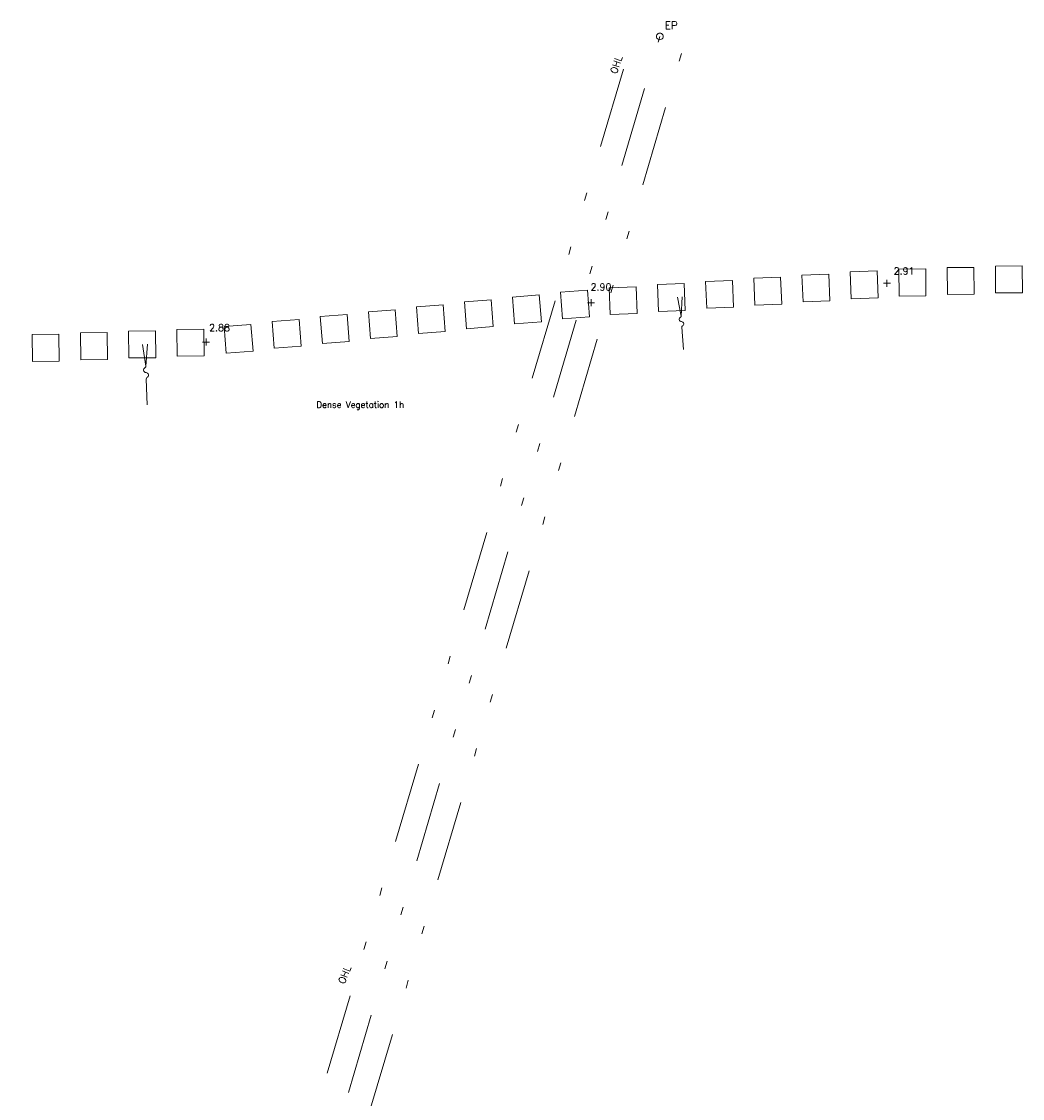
# Model space of a CAD drawing. Header units: metres. Extents: x 639013 to 639566, y 257273 to 257664.
# Tile 49 of 78: x 639117 to 639154, y 257624 to 257664. Entities that reach past the tile are written whole.
import ezdxf
from ezdxf.enums import TextEntityAlignment as Align

# ---------------------------------------------------------------- set-up
doc = ezdxf.new("R2010")
doc.units = ezdxf.units.M
doc.linetypes.add('65208756-SWE-ZZ-XX-M-C-0002-FC06T002$0$IRRIGATION', pattern=[11.5, 3, -1.8, 0.3, -1.8, 0.3, -1.8, 2.5])
for name, color, linetype, lineweight in [('65208756-SWE-ZZ-XX-M-C-0002-FC06T002$0$0not0', 253, 'Continuous', 0), ('65208756-SWE-ZZ-XX-M-C-0002-FC06T002$0$SS_HEDGE', 253, 'Continuous', 0), ('65208756-SWE-ZZ-XX-M-C-0002-FC06T002$0$SS_OHL', 253, '65208756-SWE-ZZ-XX-M-C-0002-FC06T002$0$IRRIGATION', 0), ('65208756-SWE-ZZ-XX-M-C-0002-FC06T002$0$SS_SLOPE', 253, 'Continuous', 0), ('65208756-SWE-ZZ-XX-M-C-0002-FC06T002$0$SS_TEXT_GEN', 253, 'Continuous', 0), ('65208756-SWE-ZZ-XX-M-C-0002-FC06T002$0$SS_TXT_LEV_GEN', 253, 'Continuous', 0), ('65208756-SWE-ZZ-XX-M-C-0002-FC06T002$0$SS_TXT_UTL', 253, 'Continuous', 0)]:
    doc.layers.add(name, color=color, linetype=linetype, lineweight=lineweight)
doc.layers.add('Z-Xref', color=7, linetype='Continuous')
doc.styles.add('65208756-SWE-ZZ-XX-M-C-0002-FC06T002$0$ROMANS', font='ROMANS')

# ---------------------------------------------------------------- blocks, each defined once
blk = doc.blocks.new('65208756-SWE-ZZ-XX-M-C-0002-FC06T002')
at = {"layer": '65208756-SWE-ZZ-XX-M-C-0002-FC06T002$0$0not0', "linetype": 'Continuous'}
for p, q in [((639140.855, 257663.391), (639140.875, 257663.416)), ((639140.875, 257663.416), (639140.9, 257663.436)), ((639140.9, 257663.436), (639140.93, 257663.449)), ((639140.93, 257663.449), (639140.963, 257663.454)), ((639140.963, 257663.454), (639140.995, 257663.449)), ((639140.995, 257663.449), (639141.025, 257663.436)), ((639141.025, 257663.436), (639141.05, 257663.416)), ((639141.05, 257663.416), (639141.07, 257663.391)), ((639140.838, 257663.329), (639140.843, 257663.361)), ((639140.843, 257663.296), (639140.838, 257663.329)), ((639140.843, 257663.361), (639140.855, 257663.391)), ((639140.855, 257663.266), (639140.843, 257663.296)), ((639140.875, 257663.241), (639140.855, 257663.266)), ((639140.9, 257663.221), (639140.875, 257663.241)), ((639140.93, 257663.209), (639140.9, 257663.221)), ((639140.963, 257663.204), (639140.93, 257663.209)), ((639140.995, 257663.209), (639140.963, 257663.204)), ((639141.025, 257663.221), (639140.995, 257663.209)), ((639141.05, 257663.241), (639141.025, 257663.221)), ((639141.07, 257663.266), (639141.05, 257663.241)), ((639141.07, 257663.391), (639141.083, 257663.361)), ((639141.083, 257663.296), (639141.07, 257663.266)), ((639141.083, 257663.361), (639141.088, 257663.329)), ((639141.088, 257663.329), (639141.083, 257663.296)), ((639149.427, 257654), (639149.427, 257654.26)), ((639149.297, 257654.13), (639149.557, 257654.13)), ((639138.272, 257653.404), (639138.532, 257653.404)), ((639138.402, 257653.274), (639138.402, 257653.534)), ((639123.925, 257651.939), (639124.185, 257651.939)), ((639124.055, 257651.809), (639124.055, 257652.069))]:
    blk.add_line(p, q, dxfattribs=at)
at = {"layer": '65208756-SWE-ZZ-XX-M-C-0002-FC06T002$0$SS_HEDGE'}
for p, q in [((639148.057, 257654.553), (639149.056, 257654.594)), ((639149.056, 257654.594), (639149.097, 257653.595)), ((639149.871, 257654.657), (639150.871, 257654.664)), ((639149.878, 257653.657), (639149.871, 257654.657)), ((639150.871, 257654.664), (639150.878, 257653.664)), ((639151.67, 257654.715), (639152.67, 257654.722)), ((639151.677, 257653.715), (639151.67, 257654.715)), ((639152.67, 257654.722), (639152.677, 257653.722)), ((639153.469, 257654.773), (639154.469, 257654.781)), ((639153.476, 257653.773), (639153.469, 257654.773)), ((639154.469, 257654.781), (639154.476, 257653.781)), ((639142.669, 257654.198), (639143.668, 257654.239)), ((639142.709, 257653.199), (639142.669, 257654.198)), ((639143.668, 257654.239), (639143.709, 257653.24)), ((639144.465, 257654.317), (639145.464, 257654.357)), ((639144.506, 257653.317), (639144.465, 257654.317)), ((639145.464, 257654.357), (639145.505, 257653.358)), ((639146.261, 257654.435), (639147.26, 257654.476)), ((639146.302, 257653.436), (639146.261, 257654.435)), ((639147.26, 257654.476), (639147.301, 257653.476)), ((639148.098, 257653.554), (639148.057, 257654.553)), ((639137.265, 257653.803), (639138.262, 257653.879)), ((639137.342, 257652.806), (639137.265, 257653.803)), ((639138.262, 257653.879), (639138.339, 257652.882)), ((639139.077, 257653.962), (639140.076, 257654.002)), ((639139.117, 257652.963), (639139.077, 257653.962)), ((639140.076, 257654.002), (639140.116, 257653.003)), ((639140.873, 257654.08), (639141.872, 257654.121)), ((639140.913, 257653.081), (639140.873, 257654.08)), ((639141.872, 257654.121), (639141.912, 257653.121)), ((639154.476, 257653.781), (639153.476, 257653.773)), ((639133.684, 257653.437), (639134.681, 257653.514)), ((639133.761, 257652.44), (639133.684, 257653.437)), ((639134.681, 257653.514), (639134.758, 257652.517)), ((639135.475, 257653.62), (639136.472, 257653.696)), ((639135.551, 257652.623), (639135.475, 257653.62)), ((639136.472, 257653.696), (639136.548, 257652.699)), ((639147.301, 257653.476), (639146.302, 257653.436)), ((639149.097, 257653.595), (639148.098, 257653.554)), ((639150.878, 257653.664), (639149.878, 257653.657)), ((639152.677, 257653.722), (639151.677, 257653.715)), ((639128.312, 257652.889), (639129.309, 257652.965)), ((639129.309, 257652.965), (639129.386, 257651.968)), ((639130.103, 257653.071), (639131.1, 257653.148)), ((639130.179, 257652.074), (639130.103, 257653.071)), ((639131.1, 257653.148), (639131.176, 257652.151)), ((639131.893, 257653.254), (639132.89, 257653.331)), ((639131.97, 257652.257), (639131.893, 257653.254)), ((639132.89, 257653.331), (639132.967, 257652.334)), ((639140.116, 257653.003), (639139.117, 257652.963)), ((639141.912, 257653.121), (639140.913, 257653.081)), ((639143.709, 257653.24), (639142.709, 257653.199)), ((639145.505, 257653.358), (639144.506, 257653.317)), ((639124.731, 257652.523), (639125.728, 257652.599)), ((639125.728, 257652.599), (639125.804, 257651.602)), ((639126.521, 257652.706), (639127.518, 257652.782)), ((639126.598, 257651.709), (639126.521, 257652.706)), ((639127.518, 257652.782), (639127.595, 257651.785)), ((639128.388, 257651.892), (639128.312, 257652.889)), ((639136.548, 257652.699), (639135.551, 257652.623)), ((639138.339, 257652.882), (639137.342, 257652.806)), ((639117.572, 257652.219), (639118.572, 257652.23)), ((639117.583, 257651.219), (639117.572, 257652.219)), ((639118.572, 257652.23), (639118.583, 257651.23)), ((639119.371, 257652.284), (639120.371, 257652.294)), ((639119.382, 257651.284), (639119.371, 257652.284)), ((639120.371, 257652.294), (639120.382, 257651.294)), ((639121.17, 257652.348), (639122.17, 257652.359)), ((639121.181, 257651.348), (639121.17, 257652.348)), ((639122.17, 257652.359), (639122.181, 257651.359)), ((639122.969, 257652.413), (639123.969, 257652.423)), ((639122.979, 257651.413), (639122.969, 257652.413)), ((639123.969, 257652.423), (639123.979, 257651.423)), ((639124.807, 257651.526), (639124.731, 257652.523)), ((639132.967, 257652.334), (639131.97, 257652.257)), ((639134.758, 257652.517), (639133.761, 257652.44)), ((639127.595, 257651.785), (639126.598, 257651.709)), ((639129.386, 257651.968), (639128.388, 257651.892)), ((639131.176, 257652.151), (639130.179, 257652.074)), ((639122.181, 257651.359), (639121.181, 257651.348)), ((639123.979, 257651.423), (639122.979, 257651.413)), ((639125.804, 257651.602), (639124.807, 257651.526)), ((639118.583, 257651.23), (639117.583, 257651.219)), ((639120.382, 257651.294), (639119.382, 257651.284))]:
    blk.add_line(p, q, dxfattribs=at)
at = {"layer": '65208756-SWE-ZZ-XX-M-C-0002-FC06T002$0$SS_OHL', "flags": 128}
for points in [[(639078.965, 257511.409), (639096.676, 257529.744), (639103.363, 257541.008), (639121.808, 257601.764), (639140.044, 257663.6)], [(639079.653, 257510.744), (639097.443, 257529.159), (639104.245, 257540.619), (639122.725, 257601.489), (639140.963, 257663.329)], [(639080.342, 257510.079), (639098.209, 257528.575), (639105.128, 257540.23), (639123.643, 257601.215), (639141.882, 257663.058)]]:
    blk.add_lwpolyline(points, dxfattribs=at)
at = {"layer": '65208756-SWE-ZZ-XX-M-C-0002-FC06T002$0$SS_SLOPE'}
for p, q in [((639141.625, 257653.616), (639141.756, 257652.912)), ((639141.756, 257652.912), (639141.792, 257653.627)), ((639141.756, 257652.912), (639141.756, 257652.912)), ((639141.786, 257652.495), (639141.84, 257651.661)), ((639121.681, 257651.854), (639121.808, 257651.043)), ((639121.808, 257651.043), (639121.873, 257651.861)), ((639121.808, 257651.043), (639121.808, 257651.043)), ((639121.827, 257650.564), (639121.861, 257649.606))]:
    blk.add_line(p, q, dxfattribs=at)
at = {"layer": '65208756-SWE-ZZ-XX-M-C-0002-FC06T002$0$SS_SLOPE', "extrusion": (0, 0, -1)}
for centre, major_axis, start_param, end_param in [((639141.772, 257652.788), (-0.0777, 0.0333), 4.321367, 7.046502), ((639141.716, 257652.901), (-0.0384, 0.0165), 2.459792, 3.716204), ((639141.77, 257652.619), (-0.0777, 0.0333), 1.179774, 3.904909), ((639141.826, 257652.507), (-0.0384, 0.0165), 5.601384, 6.857797), ((639121.822, 257650.9), (-0.0879, 0.0409), 4.321367, 7.046502), ((639121.761, 257651.031), (-0.0435, 0.0202), 2.459792, 3.716204), ((639121.813, 257650.706), (-0.0879, 0.0409), 1.179774, 3.904909), ((639121.874, 257650.575), (-0.0435, 0.0202), 5.601384, 6.857797)]:
    blk.add_ellipse(centre, major_axis=major_axis, ratio=1, start_param=start_param, end_param=end_param, dxfattribs=at)
at = {"layer": '65208756-SWE-ZZ-XX-M-C-0002-FC06T002$0$SS_SLOPE', "style": '65208756-SWE-ZZ-XX-M-C-0002-FC06T002$0$ROMANS'}
blk.add_text('2.91', height=0.26, dxfattribs=at).set_placement((639149.673, 257654.376), align=Align.BOTTOM_LEFT)
at = {"layer": '65208756-SWE-ZZ-XX-M-C-0002-FC06T002$0$SS_TEXT_GEN', "style": '65208756-SWE-ZZ-XX-M-C-0002-FC06T002$0$ROMANS'}
for rotation, p in [(71.7601, (639139.431, 257661.89)), (68.3774, (639129.283, 257627.977))]:
    blk.add_text('OHL', height=0.26, rotation=rotation, dxfattribs=at).set_placement(p, align=Align.BOTTOM_LEFT)
blk.add_text('Dense Vegetation 1h', height=0.234, dxfattribs=at).set_placement((639128.167, 257649.727), align=Align.TOP_LEFT)
at = {"layer": '65208756-SWE-ZZ-XX-M-C-0002-FC06T002$0$SS_TXT_LEV_GEN', "style": '65208756-SWE-ZZ-XX-M-C-0002-FC06T002$0$ROMANS'}
for s, p in [('2.90', (639138.381, 257653.783)), ('2.88', (639124.168, 257652.268))]:
    blk.add_text(s, height=0.26, dxfattribs=at).set_placement(p, align=Align.BOTTOM_LEFT)
at = {"layer": '65208756-SWE-ZZ-XX-M-C-0002-FC06T002$0$SS_TXT_UTL', "style": '65208756-SWE-ZZ-XX-M-C-0002-FC06T002$0$ROMANS'}
blk.add_text('EP', height=0.278, dxfattribs=at).set_placement((639141.152, 257663.518), align=Align.BOTTOM_LEFT)

msp = doc.modelspace()

# ---------------------------------------------------------------- block references
at = {"layer": 'Z-Xref', "linetype": 'Continuous'}
msp.add_blockref('65208756-SWE-ZZ-XX-M-C-0002-FC06T002', (0, 0), dxfattribs=at)

doc.saveas('drawing.dxf')
